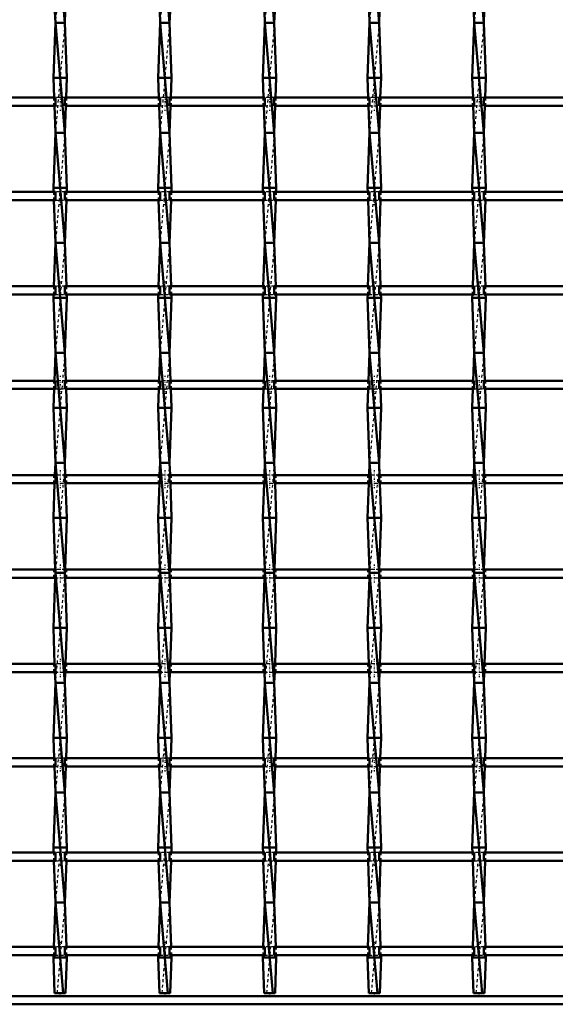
# Model space of a CAD drawing. Header units: millimetres. Extents: x -1015 to 657, y -500 to 954.
# Tile 15 of 30: x 4 to 199, y -500 to -142. Entities that reach past the tile are written whole.
import ezdxf

# ---------------------------------------------------------------- set-up
doc = ezdxf.new("R2010")
doc.units = ezdxf.units.MM
doc.linetypes.add('Center', pattern=[1.5, 0.45, -0.5, 0.05, -0.5])
doc.linetypes.add('Dashed', pattern=[2, 1, -1])
for name, color, linetype, lineweight in [('2d ConnectionPoints', 7, 'Continuous', 50), ('AM_0', 7, 'Continuous', 50), ('AM_7', 7, 'Center', 25), ('AM_9', 6, 'Dashed', 25)]:
    doc.layers.add(name, color=color, linetype=linetype, lineweight=lineweight)

# ---------------------------------------------------------------- blocks, each defined once
blk = doc.blocks.new('2_deenganh4otd6iv0oao3841nc________0_in_LSSP33034383111200100035010_4')
at = {"layer": 'AM_0'}
for p, q in [((600, -497), (-600, -497)), ((600, -500), (-600, -500))]:
    blk.add_line(p, q, dxfattribs=at)
blk = doc.blocks.new('19_kwf7z6d9lxynknswnlph8vroj________0_in_LSSP33034383111200100035010_4')
at = {"layer": 'AM_0'}
for p, q in [((17.32, -103), (20.78, -143)), ((17.17, -138.82), (17.32, -143)), ((20.93, -138.82), (20.78, -143)), ((17.32, -143), (16.6, -163)), ((17.32, -143), (20.78, -183)), ((20.78, -143), (17.32, -143)), ((20.78, -143), (21.5, -163)), ((21.5, -163), (16.6, -163)), ((16.6, -163), (16.86, -170.15)), ((21.5, -163), (21.24, -170.15)), ((16.96, -173.15), (17.32, -183)), ((21.14, -173.15), (20.78, -183)), ((17.32, -183), (16.6, -203)), ((17.32, -183), (20.78, -223)), ((20.78, -183), (17.32, -183)), ((20.78, -183), (21.5, -203)), ((16.6, -203), (16.65, -204.48)), ((21.5, -203), (16.6, -203)), ((21.5, -203), (21.45, -204.48)), ((16.76, -207.48), (17.32, -223)), ((21.34, -207.48), (20.78, -223)), ((17.32, -223), (16.75, -238.81)), ((17.32, -223), (20.78, -263)), ((20.78, -223), (17.32, -223)), ((20.78, -223), (21.35, -238.81)), ((16.64, -241.81), (16.6, -243)), ((16.6, -243), (17.32, -263)), ((21.5, -243), (16.6, -243)), ((21.5, -243), (20.78, -263)), ((21.46, -241.81), (21.5, -243)), ((17.32, -263), (16.95, -273.14)), ((17.32, -263), (20.78, -303)), ((20.78, -263), (17.32, -263)), ((20.78, -263), (21.15, -273.14)), ((16.85, -276.14), (16.6, -283)), ((21.25, -276.14), (21.5, -283)), ((16.6, -283), (17.32, -303)), ((21.5, -283), (16.6, -283)), ((21.5, -283), (20.78, -303)), ((17.32, -303), (17.16, -307.47)), ((17.32, -303), (20.78, -343)), ((20.78, -303), (17.32, -303)), ((20.78, -303), (20.94, -307.47)), ((17.05, -310.47), (16.6, -323)), ((21.05, -310.47), (21.5, -323)), ((21.5, -323), (16.6, -323)), ((16.6, -323), (17.27, -341.8)), ((21.5, -323), (20.83, -341.8)), ((17.32, -343), (20.78, -383)), ((20.78, -343), (17.32, -343)), ((17.25, -344.8), (16.6, -363)), ((20.85, -344.8), (21.5, -363)), ((16.6, -363), (17.07, -376.13)), ((21.5, -363), (16.6, -363)), ((21.5, -363), (21.03, -376.13)), ((17.18, -379.13), (17.32, -383)), ((20.92, -379.13), (20.78, -383)), ((17.32, -383), (16.6, -403)), ((17.32, -383), (20.78, -423)), ((20.78, -383), (17.32, -383)), ((20.78, -383), (21.5, -403)), ((16.6, -403), (16.87, -410.46)), ((21.5, -403), (16.6, -403)), ((21.5, -403), (21.23, -410.46)), ((16.98, -413.46), (17.32, -423)), ((21.12, -413.46), (20.78, -423)), ((17.32, -423), (16.6, -443)), ((17.32, -423), (20.78, -463)), ((20.78, -423), (17.32, -423)), ((20.78, -423), (21.5, -443)), ((21.5, -443), (16.6, -443)), ((16.6, -443), (16.66, -444.79)), ((21.5, -443), (21.44, -444.79)), ((16.77, -447.79), (17.32, -463)), ((21.33, -447.79), (20.78, -463)), ((17.32, -463), (16.74, -479.12)), ((17.32, -463), (20.18, -496)), ((20.78, -463), (17.32, -463)), ((20.78, -463), (21.36, -479.12)), ((16.63, -482.12), (16.6, -483)), ((16.6, -483), (17.07, -496)), ((21.5, -483), (16.6, -483)), ((21.5, -483), (21.03, -496)), ((21.47, -482.12), (21.5, -483)), ((17.07, -496), (21.03, -496))]:
    blk.add_line(p, q, dxfattribs=at)
at = {"layer": 'AM_9'}
for p, q in [((20.78, -103), (17.32, -143)), ((20.78, -143), (17.32, -183)), ((16.86, -170.15), (16.96, -173.15)), ((21.24, -170.15), (21.14, -173.15)), ((20.78, -183), (17.32, -223)), ((16.65, -204.48), (16.76, -207.48)), ((21.45, -204.48), (21.34, -207.48)), ((20.78, -223), (17.32, -263)), ((16.75, -238.81), (16.64, -241.81)), ((21.35, -238.81), (21.46, -241.81)), ((20.78, -263), (17.32, -303)), ((16.95, -273.14), (16.85, -276.14)), ((21.15, -273.14), (21.25, -276.14)), ((20.78, -303), (17.32, -343)), ((17.16, -307.47), (17.05, -310.47)), ((20.94, -307.47), (21.05, -310.47)), ((17.32, -343), (17.25, -344.8)), ((17.27, -341.8), (17.32, -343)), ((20.78, -343), (17.32, -383)), ((20.83, -341.8), (20.78, -343)), ((20.78, -343), (20.85, -344.8)), ((17.07, -376.13), (17.18, -379.13)), ((21.03, -376.13), (20.92, -379.13)), ((20.78, -383), (17.32, -423)), ((16.87, -410.46), (16.98, -413.46)), ((21.23, -410.46), (21.12, -413.46)), ((20.78, -423), (17.32, -463)), ((16.66, -444.79), (16.77, -447.79)), ((21.44, -444.79), (21.33, -447.79)), ((20.78, -463), (17.92, -496)), ((16.74, -479.12), (16.63, -482.12)), ((21.36, -479.12), (21.47, -482.12))]:
    blk.add_line(p, q, dxfattribs=at)
blk = doc.blocks.new('20_i7t7wnk6egn8cx2v2fqagzq2a________0_in_LSSP33034383111200100035010_4')
at = {"layer": 'AM_0'}
for p, q in [((55.42, -103), (58.88, -143)), ((55.27, -138.82), (55.42, -143)), ((59.03, -138.82), (58.88, -143)), ((55.42, -143), (54.7, -163)), ((55.42, -143), (58.88, -183)), ((58.88, -143), (55.42, -143)), ((58.88, -143), (59.6, -163)), ((59.6, -163), (54.7, -163)), ((54.7, -163), (54.96, -170.15)), ((59.6, -163), (59.34, -170.15)), ((55.06, -173.15), (55.42, -183)), ((59.24, -173.15), (58.88, -183)), ((55.42, -183), (54.7, -203)), ((55.42, -183), (58.88, -223)), ((58.88, -183), (55.42, -183)), ((58.88, -183), (59.6, -203)), ((54.7, -203), (54.75, -204.48)), ((59.6, -203), (54.7, -203)), ((59.6, -203), (59.55, -204.48)), ((54.86, -207.48), (55.42, -223)), ((59.44, -207.48), (58.88, -223)), ((55.42, -223), (54.85, -238.81)), ((55.42, -223), (58.88, -263)), ((58.88, -223), (55.42, -223)), ((58.88, -223), (59.45, -238.81)), ((54.74, -241.81), (54.7, -243)), ((54.7, -243), (55.42, -263)), ((59.6, -243), (54.7, -243)), ((59.6, -243), (58.88, -263)), ((59.56, -241.81), (59.6, -243)), ((55.42, -263), (55.05, -273.14)), ((58.88, -263), (55.42, -263)), ((55.42, -263), (58.88, -303)), ((58.88, -263), (59.25, -273.14)), ((54.95, -276.14), (54.7, -283)), ((59.35, -276.14), (59.6, -283)), ((54.7, -283), (55.42, -303)), ((59.6, -283), (54.7, -283)), ((59.6, -283), (58.88, -303)), ((55.42, -303), (55.26, -307.47)), ((55.42, -303), (58.88, -343)), ((58.88, -303), (55.42, -303)), ((58.88, -303), (59.04, -307.47)), ((55.15, -310.47), (54.7, -323)), ((59.15, -310.47), (59.6, -323)), ((59.6, -323), (54.7, -323)), ((54.7, -323), (55.37, -341.8)), ((59.6, -323), (58.93, -341.8)), ((58.88, -343), (55.42, -343)), ((55.42, -343), (58.88, -383)), ((55.35, -344.8), (54.7, -363)), ((58.95, -344.8), (59.6, -363)), ((59.6, -363), (54.7, -363)), ((54.7, -363), (55.17, -376.13)), ((59.6, -363), (59.13, -376.13)), ((55.28, -379.13), (55.42, -383)), ((59.02, -379.13), (58.88, -383)), ((55.42, -383), (54.7, -403)), ((55.42, -383), (58.88, -423)), ((58.88, -383), (55.42, -383)), ((58.88, -383), (59.6, -403)), ((59.6, -403), (54.7, -403)), ((54.7, -403), (54.97, -410.46)), ((59.6, -403), (59.33, -410.46)), ((55.08, -413.46), (55.42, -423)), ((59.22, -413.46), (58.88, -423)), ((55.42, -423), (54.7, -443)), ((55.42, -423), (58.88, -463)), ((58.88, -423), (55.42, -423)), ((58.88, -423), (59.6, -443)), ((54.7, -443), (54.76, -444.79)), ((59.6, -443), (54.7, -443)), ((59.6, -443), (59.54, -444.79)), ((54.87, -447.79), (55.42, -463)), ((59.43, -447.79), (58.88, -463)), ((55.42, -463), (54.84, -479.12)), ((55.42, -463), (58.28, -496)), ((58.88, -463), (55.42, -463)), ((58.88, -463), (59.46, -479.12)), ((54.73, -482.12), (54.7, -483)), ((54.7, -483), (55.17, -496)), ((59.6, -483), (54.7, -483)), ((59.6, -483), (59.13, -496)), ((59.57, -482.12), (59.6, -483)), ((55.17, -496), (59.13, -496))]:
    blk.add_line(p, q, dxfattribs=at)
at = {"layer": 'AM_9'}
for p, q in [((58.88, -103), (55.42, -143)), ((58.88, -143), (55.42, -183)), ((54.96, -170.15), (55.06, -173.15)), ((59.34, -170.15), (59.24, -173.15)), ((58.88, -183), (55.42, -223)), ((54.75, -204.48), (54.86, -207.48)), ((59.55, -204.48), (59.44, -207.48)), ((58.88, -223), (55.42, -263)), ((54.85, -238.81), (54.74, -241.81)), ((59.45, -238.81), (59.56, -241.81)), ((58.88, -263), (55.42, -303)), ((55.05, -273.14), (54.95, -276.14)), ((59.25, -273.14), (59.35, -276.14)), ((58.88, -303), (55.42, -343)), ((55.26, -307.47), (55.15, -310.47)), ((59.04, -307.47), (59.15, -310.47)), ((55.42, -343), (55.35, -344.8)), ((55.37, -341.8), (55.42, -343)), ((58.88, -343), (55.42, -383)), ((58.93, -341.8), (58.88, -343)), ((58.88, -343), (58.95, -344.8)), ((55.17, -376.13), (55.28, -379.13)), ((59.13, -376.13), (59.02, -379.13)), ((58.88, -383), (55.42, -423)), ((54.97, -410.46), (55.08, -413.46)), ((59.33, -410.46), (59.22, -413.46)), ((58.88, -423), (55.42, -463)), ((54.76, -444.79), (54.87, -447.79)), ((59.54, -444.79), (59.43, -447.79)), ((58.88, -463), (56.02, -496)), ((54.84, -479.12), (54.73, -482.12)), ((59.46, -479.12), (59.57, -482.12))]:
    blk.add_line(p, q, dxfattribs=at)
blk = doc.blocks.new('21_q2ercvfq135mtk899wmaddaga________0_in_LSSP33034383111200100035010_4')
at = {"layer": 'AM_0'}
for p, q in [((93.52, -103), (96.98, -143)), ((93.37, -138.82), (93.52, -143)), ((97.13, -138.82), (96.98, -143)), ((93.52, -143), (92.8, -163)), ((93.52, -143), (96.98, -183)), ((96.98, -143), (93.52, -143)), ((96.98, -143), (97.7, -163)), ((97.7, -163), (92.8, -163)), ((92.8, -163), (93.06, -170.15)), ((97.7, -163), (97.44, -170.15)), ((93.16, -173.15), (93.52, -183)), ((97.34, -173.15), (96.98, -183)), ((93.52, -183), (92.8, -203)), ((93.52, -183), (96.98, -223)), ((96.98, -183), (93.52, -183)), ((96.98, -183), (97.7, -203)), ((92.8, -203), (92.85, -204.48)), ((97.7, -203), (92.8, -203)), ((97.7, -203), (97.65, -204.48)), ((92.96, -207.48), (93.52, -223)), ((97.54, -207.48), (96.98, -223)), ((93.52, -223), (92.95, -238.81)), ((93.52, -223), (96.98, -263)), ((96.98, -223), (93.52, -223)), ((96.98, -223), (97.55, -238.81)), ((92.84, -241.81), (92.8, -243)), ((97.7, -243), (92.8, -243)), ((92.8, -243), (93.52, -263)), ((97.7, -243), (96.98, -263)), ((97.66, -241.81), (97.7, -243)), ((93.52, -263), (93.15, -273.14)), ((96.98, -263), (93.52, -263)), ((93.52, -263), (96.98, -303)), ((96.98, -263), (97.35, -273.14)), ((93.05, -276.14), (92.8, -283)), ((97.45, -276.14), (97.7, -283)), ((97.7, -283), (92.8, -283)), ((92.8, -283), (93.52, -303)), ((97.7, -283), (96.98, -303)), ((93.52, -303), (93.36, -307.47)), ((93.52, -303), (96.98, -343)), ((96.98, -303), (93.52, -303)), ((96.98, -303), (97.14, -307.47)), ((93.25, -310.47), (92.8, -323)), ((97.25, -310.47), (97.7, -323)), ((97.7, -323), (92.8, -323)), ((92.8, -323), (93.47, -341.8)), ((97.7, -323), (97.03, -341.8)), ((96.98, -343), (93.52, -343)), ((93.52, -343), (96.98, -383)), ((93.45, -344.8), (92.8, -363)), ((97.05, -344.8), (97.7, -363)), ((97.7, -363), (92.8, -363)), ((92.8, -363), (93.27, -376.13)), ((97.7, -363), (97.23, -376.13)), ((93.38, -379.13), (93.52, -383)), ((97.12, -379.13), (96.98, -383)), ((93.52, -383), (92.8, -403)), ((93.52, -383), (96.98, -423)), ((96.98, -383), (93.52, -383)), ((96.98, -383), (97.7, -403)), ((97.7, -403), (92.8, -403)), ((92.8, -403), (93.07, -410.46)), ((97.7, -403), (97.43, -410.46)), ((93.18, -413.46), (93.52, -423)), ((97.32, -413.46), (96.98, -423)), ((93.52, -423), (92.8, -443)), ((93.52, -423), (96.98, -463)), ((96.98, -423), (93.52, -423)), ((96.98, -423), (97.7, -443)), ((92.8, -443), (92.86, -444.79)), ((97.7, -443), (92.8, -443)), ((97.7, -443), (97.64, -444.79)), ((92.97, -447.79), (93.52, -463)), ((97.53, -447.79), (96.98, -463)), ((93.52, -463), (92.94, -479.12)), ((93.52, -463), (96.38, -496)), ((96.98, -463), (93.52, -463)), ((96.98, -463), (97.56, -479.12)), ((92.83, -482.12), (92.8, -483)), ((92.8, -483), (93.27, -496)), ((97.7, -483), (92.8, -483)), ((97.7, -483), (97.23, -496)), ((97.67, -482.12), (97.7, -483)), ((93.27, -496), (97.23, -496))]:
    blk.add_line(p, q, dxfattribs=at)
at = {"layer": 'AM_9'}
for p, q in [((96.98, -103), (93.52, -143)), ((96.98, -143), (93.52, -183)), ((93.06, -170.15), (93.16, -173.15)), ((97.44, -170.15), (97.34, -173.15)), ((96.98, -183), (93.52, -223)), ((92.85, -204.48), (92.96, -207.48)), ((97.65, -204.48), (97.54, -207.48)), ((96.98, -223), (93.52, -263)), ((92.95, -238.81), (92.84, -241.81)), ((97.55, -238.81), (97.66, -241.81)), ((96.98, -263), (93.52, -303)), ((93.15, -273.14), (93.05, -276.14)), ((97.35, -273.14), (97.45, -276.14)), ((96.98, -303), (93.52, -343)), ((93.36, -307.47), (93.25, -310.47)), ((97.14, -307.47), (97.25, -310.47)), ((93.52, -343), (93.45, -344.8)), ((93.47, -341.8), (93.52, -343)), ((96.98, -343), (93.52, -383)), ((97.03, -341.8), (96.98, -343)), ((96.98, -343), (97.05, -344.8)), ((93.27, -376.13), (93.38, -379.13)), ((97.23, -376.13), (97.12, -379.13)), ((96.98, -383), (93.52, -423)), ((93.07, -410.46), (93.18, -413.46)), ((97.43, -410.46), (97.32, -413.46)), ((96.98, -423), (93.52, -463)), ((92.86, -444.79), (92.97, -447.79)), ((97.64, -444.79), (97.53, -447.79)), ((96.98, -463), (94.12, -496)), ((92.94, -479.12), (92.83, -482.12)), ((97.56, -479.12), (97.67, -482.12))]:
    blk.add_line(p, q, dxfattribs=at)
blk = doc.blocks.new('22_ay28haff6eb81ay4datiqmyub________0_in_LSSP33034383111200100035010_4')
at = {"layer": 'AM_0'}
for p, q in [((131.62, -103), (135.08, -143)), ((131.47, -138.82), (131.62, -143)), ((135.23, -138.82), (135.08, -143)), ((131.62, -143), (130.9, -163)), ((131.62, -143), (135.08, -183)), ((135.08, -143), (131.62, -143)), ((135.08, -143), (135.8, -163)), ((135.8, -163), (130.9, -163)), ((130.9, -163), (131.16, -170.15)), ((135.8, -163), (135.54, -170.15)), ((131.26, -173.15), (131.62, -183)), ((135.44, -173.15), (135.08, -183)), ((131.62, -183), (130.9, -203)), ((131.62, -183), (135.08, -223)), ((135.08, -183), (131.62, -183)), ((135.08, -183), (135.8, -203)), ((130.9, -203), (130.95, -204.48)), ((135.8, -203), (130.9, -203)), ((135.8, -203), (135.75, -204.48)), ((131.06, -207.48), (131.62, -223)), ((135.64, -207.48), (135.08, -223)), ((131.62, -223), (131.05, -238.81)), ((131.62, -223), (135.08, -263)), ((135.08, -223), (131.62, -223)), ((135.08, -223), (135.65, -238.81)), ((130.94, -241.81), (130.9, -243)), ((135.8, -243), (130.9, -243)), ((130.9, -243), (131.62, -263)), ((135.8, -243), (135.08, -263)), ((135.76, -241.81), (135.8, -243)), ((131.62, -263), (131.25, -273.14)), ((135.08, -263), (131.62, -263)), ((131.62, -263), (135.08, -303)), ((135.08, -263), (135.45, -273.14)), ((131.15, -276.14), (130.9, -283)), ((135.55, -276.14), (135.8, -283)), ((130.9, -283), (131.62, -303)), ((135.8, -283), (130.9, -283)), ((135.8, -283), (135.08, -303)), ((131.62, -303), (131.46, -307.47)), ((131.62, -303), (135.08, -343)), ((135.08, -303), (131.62, -303)), ((135.08, -303), (135.24, -307.47)), ((131.35, -310.47), (130.9, -323)), ((135.35, -310.47), (135.8, -323)), ((135.8, -323), (130.9, -323)), ((130.9, -323), (131.57, -341.8)), ((135.8, -323), (135.13, -341.8)), ((131.62, -343), (135.08, -383)), ((135.08, -343), (131.62, -343)), ((131.55, -344.8), (130.9, -363)), ((135.15, -344.8), (135.8, -363)), ((130.9, -363), (131.37, -376.13)), ((135.8, -363), (130.9, -363)), ((135.8, -363), (135.33, -376.13)), ((131.48, -379.13), (131.62, -383)), ((135.22, -379.13), (135.08, -383)), ((131.62, -383), (130.9, -403)), ((135.08, -383), (131.62, -383)), ((131.62, -383), (135.08, -423)), ((135.08, -383), (135.8, -403)), ((130.9, -403), (131.17, -410.46)), ((135.8, -403), (130.9, -403)), ((135.8, -403), (135.53, -410.46)), ((131.28, -413.46), (131.62, -423)), ((135.42, -413.46), (135.08, -423)), ((131.62, -423), (130.9, -443)), ((131.62, -423), (135.08, -463)), ((135.08, -423), (131.62, -423)), ((135.08, -423), (135.8, -443)), ((130.9, -443), (130.96, -444.79)), ((135.8, -443), (130.9, -443)), ((135.8, -443), (135.74, -444.79)), ((131.07, -447.79), (131.62, -463)), ((135.63, -447.79), (135.08, -463)), ((131.62, -463), (131.04, -479.12)), ((131.62, -463), (134.48, -496)), ((135.08, -463), (131.62, -463)), ((135.08, -463), (135.66, -479.12)), ((130.93, -482.12), (130.9, -483)), ((130.9, -483), (131.37, -496)), ((135.8, -483), (130.9, -483)), ((135.8, -483), (135.33, -496)), ((135.77, -482.12), (135.8, -483)), ((131.37, -496), (135.33, -496))]:
    blk.add_line(p, q, dxfattribs=at)
at = {"layer": 'AM_9'}
for p, q in [((135.08, -103), (131.62, -143)), ((135.08, -143), (131.62, -183)), ((131.16, -170.15), (131.26, -173.15)), ((135.54, -170.15), (135.44, -173.15)), ((135.08, -183), (131.62, -223)), ((130.95, -204.48), (131.06, -207.48)), ((135.75, -204.48), (135.64, -207.48)), ((135.08, -223), (131.62, -263)), ((131.05, -238.81), (130.94, -241.81)), ((135.65, -238.81), (135.76, -241.81)), ((135.08, -263), (131.62, -303)), ((131.25, -273.14), (131.15, -276.14)), ((135.45, -273.14), (135.55, -276.14)), ((135.08, -303), (131.62, -343)), ((131.46, -307.47), (131.35, -310.47)), ((135.24, -307.47), (135.35, -310.47)), ((131.62, -343), (131.55, -344.8)), ((131.57, -341.8), (131.62, -343)), ((135.08, -343), (131.62, -383)), ((135.13, -341.8), (135.08, -343)), ((135.08, -343), (135.15, -344.8)), ((131.37, -376.13), (131.48, -379.13)), ((135.33, -376.13), (135.22, -379.13)), ((135.08, -383), (131.62, -423)), ((131.17, -410.46), (131.28, -413.46)), ((135.53, -410.46), (135.42, -413.46)), ((135.08, -423), (131.62, -463)), ((130.96, -444.79), (131.07, -447.79)), ((135.74, -444.79), (135.63, -447.79)), ((135.08, -463), (132.22, -496)), ((131.04, -479.12), (130.93, -482.12)), ((135.66, -479.12), (135.77, -482.12))]:
    blk.add_line(p, q, dxfattribs=at)
blk = doc.blocks.new('23_3txptmomjhf7cxf3ogs8li8el________0_in_LSSP33034383111200100035010_4')
at = {"layer": 'AM_0'}
for p, q in [((169.72, -103), (173.18, -143)), ((169.57, -138.82), (169.72, -143)), ((173.33, -138.82), (173.18, -143)), ((169.72, -143), (169, -163)), ((169.72, -143), (173.18, -183)), ((173.18, -143), (169.72, -143)), ((173.18, -143), (173.9, -163)), ((169, -163), (169.26, -170.15)), ((173.9, -163), (169, -163)), ((173.9, -163), (173.64, -170.15)), ((169.36, -173.15), (169.72, -183)), ((173.54, -173.15), (173.18, -183)), ((169.72, -183), (169, -203)), ((169.72, -183), (173.18, -223)), ((173.18, -183), (169.72, -183)), ((173.18, -183), (173.9, -203)), ((169, -203), (169.05, -204.48)), ((173.9, -203), (169, -203)), ((173.9, -203), (173.85, -204.48)), ((169.16, -207.48), (169.72, -223)), ((173.74, -207.48), (173.18, -223)), ((169.72, -223), (169.15, -238.81)), ((169.72, -223), (173.18, -263)), ((173.18, -223), (169.72, -223)), ((173.18, -223), (173.75, -238.81)), ((169.04, -241.81), (169, -243)), ((169, -243), (169.72, -263)), ((173.9, -243), (169, -243)), ((173.9, -243), (173.18, -263)), ((173.86, -241.81), (173.9, -243)), ((169.72, -263), (169.35, -273.14)), ((173.18, -263), (169.72, -263)), ((169.72, -263), (173.18, -303)), ((173.18, -263), (173.55, -273.14)), ((169.25, -276.14), (169, -283)), ((173.65, -276.14), (173.9, -283)), ((169, -283), (169.72, -303)), ((173.9, -283), (169, -283)), ((173.9, -283), (173.18, -303)), ((169.72, -303), (169.56, -307.47)), ((169.72, -303), (173.18, -343)), ((173.18, -303), (169.72, -303)), ((173.18, -303), (173.34, -307.47)), ((169.45, -310.47), (169, -323)), ((173.45, -310.47), (173.9, -323)), ((173.9, -323), (169, -323)), ((169, -323), (169.67, -341.8)), ((173.9, -323), (173.23, -341.8)), ((169.72, -343), (173.18, -383)), ((173.18, -343), (169.72, -343)), ((169.65, -344.8), (169, -363)), ((173.25, -344.8), (173.9, -363)), ((169, -363), (169.47, -376.13)), ((173.9, -363), (169, -363)), ((173.9, -363), (173.43, -376.13)), ((169.58, -379.13), (169.72, -383)), ((173.32, -379.13), (173.18, -383)), ((169.72, -383), (169, -403)), ((169.72, -383), (173.18, -423)), ((173.18, -383), (169.72, -383)), ((173.18, -383), (173.9, -403)), ((169, -403), (169.27, -410.46)), ((173.9, -403), (169, -403)), ((173.9, -403), (173.63, -410.46)), ((169.38, -413.46), (169.72, -423)), ((173.52, -413.46), (173.18, -423)), ((169.72, -423), (169, -443)), ((169.72, -423), (173.18, -463)), ((173.18, -423), (169.72, -423)), ((173.18, -423), (173.9, -443)), ((169, -443), (169.06, -444.79)), ((173.9, -443), (169, -443)), ((173.9, -443), (173.84, -444.79)), ((169.17, -447.79), (169.72, -463)), ((173.73, -447.79), (173.18, -463)), ((169.72, -463), (169.14, -479.12)), ((169.72, -463), (172.58, -496)), ((173.18, -463), (169.72, -463)), ((173.18, -463), (173.76, -479.12)), ((169.03, -482.12), (169, -483)), ((169, -483), (169.47, -496)), ((173.9, -483), (169, -483)), ((173.9, -483), (173.43, -496)), ((173.87, -482.12), (173.9, -483)), ((169.47, -496), (173.43, -496))]:
    blk.add_line(p, q, dxfattribs=at)
at = {"layer": 'AM_9'}
for p, q in [((173.18, -103), (169.72, -143)), ((173.18, -143), (169.72, -183)), ((169.26, -170.15), (169.36, -173.15)), ((173.64, -170.15), (173.54, -173.15)), ((173.18, -183), (169.72, -223)), ((169.05, -204.48), (169.16, -207.48)), ((173.85, -204.48), (173.74, -207.48)), ((173.18, -223), (169.72, -263)), ((169.15, -238.81), (169.04, -241.81)), ((173.75, -238.81), (173.86, -241.81)), ((173.18, -263), (169.72, -303)), ((169.35, -273.14), (169.25, -276.14)), ((173.55, -273.14), (173.65, -276.14)), ((173.18, -303), (169.72, -343)), ((169.56, -307.47), (169.45, -310.47)), ((173.34, -307.47), (173.45, -310.47)), ((169.72, -343), (169.65, -344.8)), ((169.67, -341.8), (169.72, -343)), ((173.18, -343), (169.72, -383)), ((173.23, -341.8), (173.18, -343)), ((173.18, -343), (173.25, -344.8)), ((169.47, -376.13), (169.58, -379.13)), ((173.43, -376.13), (173.32, -379.13)), ((173.18, -383), (169.72, -423)), ((169.27, -410.46), (169.38, -413.46)), ((173.63, -410.46), (173.52, -413.46)), ((173.18, -423), (169.72, -463)), ((169.06, -444.79), (169.17, -447.79)), ((173.84, -444.79), (173.73, -447.79)), ((173.18, -463), (170.32, -496)), ((169.14, -479.12), (169.03, -482.12)), ((173.76, -479.12), (173.87, -482.12))]:
    blk.add_line(p, q, dxfattribs=at)
blk = doc.blocks.new('36_q96uvfva92rwqoov73geck3hi________0_in_LSSP33034383111200100035010_4')
at = {"layer": 'AM_0'}
for p, q in [((17.32, -479.12), (-17.32, -479.12)), ((17.32, -479.12), (17.32, -482.12)), ((55.42, -479.12), (20.78, -479.12)), ((20.78, -482.12), (20.78, -479.12)), ((55.42, -479.12), (55.42, -482.12)), ((93.52, -479.12), (58.88, -479.12)), ((58.88, -482.12), (58.88, -479.12)), ((93.52, -479.12), (93.52, -482.12)), ((131.62, -479.12), (96.98, -479.12)), ((96.98, -482.12), (96.98, -479.12)), ((131.62, -479.12), (131.62, -482.12)), ((169.72, -479.12), (135.08, -479.12)), ((135.08, -482.12), (135.08, -479.12)), ((169.72, -479.12), (169.72, -482.12)), ((207.82, -479.12), (173.18, -479.12)), ((173.18, -482.12), (173.18, -479.12)), ((17.32, -482.12), (-17.32, -482.12)), ((55.42, -482.12), (20.78, -482.12)), ((93.52, -482.12), (58.88, -482.12)), ((131.62, -482.12), (96.98, -482.12)), ((169.72, -482.12), (135.08, -482.12)), ((207.82, -482.12), (173.18, -482.12))]:
    blk.add_line(p, q, dxfattribs=at)
at = {"layer": 'AM_7'}
for p, q in [((19.05, -477.32), (19.05, -483.92)), ((57.15, -477.32), (57.15, -483.92)), ((95.25, -477.32), (95.25, -483.92)), ((133.35, -477.32), (133.35, -483.92)), ((171.45, -477.32), (171.45, -483.92))]:
    blk.add_line(p, q, dxfattribs=at)
at = {"layer": 'AM_9'}
for p, q in [((16.6, -479.12), (16.6, -482.12)), ((20.78, -479.12), (17.32, -479.12)), ((21.5, -482.12), (21.5, -479.12)), ((54.7, -479.12), (54.7, -482.12)), ((58.88, -479.12), (55.42, -479.12)), ((59.6, -482.12), (59.6, -479.12)), ((92.8, -479.12), (92.8, -482.12)), ((96.98, -479.12), (93.52, -479.12)), ((97.7, -482.12), (97.7, -479.12)), ((130.9, -479.12), (130.9, -482.12)), ((135.08, -479.12), (131.62, -479.12)), ((135.8, -482.12), (135.8, -479.12)), ((169, -479.12), (169, -482.12)), ((173.18, -479.12), (169.72, -479.12)), ((173.9, -482.12), (173.9, -479.12)), ((17.32, -482.12), (20.78, -482.12)), ((55.42, -482.12), (58.88, -482.12)), ((93.52, -482.12), (96.98, -482.12)), ((131.62, -482.12), (135.08, -482.12)), ((169.72, -482.12), (173.18, -482.12))]:
    blk.add_line(p, q, dxfattribs=at)
blk = doc.blocks.new('37_48n0yg8v6eavy7l9wnjz8nxuc________0_in_LSSP33034383111200100035010_4')
at = {"layer": 'AM_0'}
for p, q in [((17.32, -444.79), (-17.32, -444.79)), ((17.32, -444.79), (17.32, -447.79)), ((55.42, -444.79), (20.78, -444.79)), ((20.78, -447.79), (20.78, -444.79)), ((55.42, -444.79), (55.42, -447.79)), ((58.88, -447.79), (58.88, -444.79)), ((93.52, -444.79), (58.88, -444.79)), ((93.52, -444.79), (93.52, -447.79)), ((131.62, -444.79), (96.98, -444.79)), ((96.98, -447.79), (96.98, -444.79)), ((131.62, -444.79), (131.62, -447.79)), ((169.72, -444.79), (135.08, -444.79)), ((135.08, -447.79), (135.08, -444.79)), ((169.72, -444.79), (169.72, -447.79)), ((207.82, -444.79), (173.18, -444.79)), ((173.18, -447.79), (173.18, -444.79)), ((17.32, -447.79), (-17.32, -447.79)), ((55.42, -447.79), (20.78, -447.79)), ((93.52, -447.79), (58.88, -447.79)), ((131.62, -447.79), (96.98, -447.79)), ((169.72, -447.79), (135.08, -447.79)), ((207.82, -447.79), (173.18, -447.79))]:
    blk.add_line(p, q, dxfattribs=at)
at = {"layer": 'AM_7'}
for p, q in [((19.05, -442.99), (19.05, -449.59)), ((57.15, -442.99), (57.15, -449.59)), ((95.25, -442.99), (95.25, -449.59)), ((133.35, -442.99), (133.35, -449.59)), ((171.45, -442.99), (171.45, -449.59))]:
    blk.add_line(p, q, dxfattribs=at)
at = {"layer": 'AM_9'}
for p, q in [((16.6, -444.79), (16.6, -447.79)), ((20.78, -444.79), (17.32, -444.79)), ((21.5, -447.79), (21.5, -444.79)), ((54.7, -444.79), (54.7, -447.79)), ((58.88, -444.79), (55.42, -444.79)), ((59.6, -447.79), (59.6, -444.79)), ((92.8, -444.79), (92.8, -447.79)), ((96.98, -444.79), (93.52, -444.79)), ((97.7, -447.79), (97.7, -444.79)), ((130.9, -444.79), (130.9, -447.79)), ((135.08, -444.79), (131.62, -444.79)), ((135.8, -447.79), (135.8, -444.79)), ((169, -444.79), (169, -447.79)), ((173.18, -444.79), (169.72, -444.79)), ((173.9, -447.79), (173.9, -444.79)), ((17.32, -447.79), (20.78, -447.79)), ((55.42, -447.79), (58.88, -447.79)), ((93.52, -447.79), (96.98, -447.79)), ((131.62, -447.79), (135.08, -447.79)), ((169.72, -447.79), (173.18, -447.79))]:
    blk.add_line(p, q, dxfattribs=at)
blk = doc.blocks.new('38_5sazd96kl3sf4hubnmobki3wc________0_in_LSSP33034383111200100035010_4')
at = {"layer": 'AM_0'}
for p, q in [((17.32, -410.46), (-17.32, -410.46)), ((17.32, -410.46), (17.32, -413.46)), ((55.42, -410.46), (20.78, -410.46)), ((20.78, -413.46), (20.78, -410.46)), ((55.42, -410.46), (55.42, -413.46)), ((93.52, -410.46), (58.88, -410.46)), ((58.88, -413.46), (58.88, -410.46)), ((93.52, -410.46), (93.52, -413.46)), ((131.62, -410.46), (96.98, -410.46)), ((96.98, -413.46), (96.98, -410.46)), ((131.62, -410.46), (131.62, -413.46)), ((169.72, -410.46), (135.08, -410.46)), ((135.08, -413.46), (135.08, -410.46)), ((169.72, -410.46), (169.72, -413.46)), ((207.82, -410.46), (173.18, -410.46)), ((173.18, -413.46), (173.18, -410.46)), ((17.32, -413.46), (-17.32, -413.46)), ((55.42, -413.46), (20.78, -413.46)), ((93.52, -413.46), (58.88, -413.46)), ((131.62, -413.46), (96.98, -413.46)), ((169.72, -413.46), (135.08, -413.46)), ((207.82, -413.46), (173.18, -413.46))]:
    blk.add_line(p, q, dxfattribs=at)
at = {"layer": 'AM_7'}
for p, q in [((19.05, -408.66), (19.05, -415.26)), ((57.15, -408.66), (57.15, -415.26)), ((95.25, -408.66), (95.25, -415.26)), ((133.35, -408.66), (133.35, -415.26)), ((171.45, -408.66), (171.45, -415.26))]:
    blk.add_line(p, q, dxfattribs=at)
at = {"layer": 'AM_9'}
for p, q in [((16.6, -410.46), (16.6, -413.46)), ((20.78, -410.46), (17.32, -410.46)), ((21.5, -413.46), (21.5, -410.46)), ((54.7, -410.46), (54.7, -413.46)), ((58.88, -410.46), (55.42, -410.46)), ((59.6, -413.46), (59.6, -410.46)), ((92.8, -410.46), (92.8, -413.46)), ((96.98, -410.46), (93.52, -410.46)), ((97.7, -413.46), (97.7, -410.46)), ((130.9, -410.46), (130.9, -413.46)), ((135.08, -410.46), (131.62, -410.46)), ((135.8, -413.46), (135.8, -410.46)), ((169, -410.46), (169, -413.46)), ((173.18, -410.46), (169.72, -410.46)), ((173.9, -413.46), (173.9, -410.46)), ((17.32, -413.46), (20.78, -413.46)), ((55.42, -413.46), (58.88, -413.46)), ((93.52, -413.46), (96.98, -413.46)), ((131.62, -413.46), (135.08, -413.46)), ((169.72, -413.46), (173.18, -413.46))]:
    blk.add_line(p, q, dxfattribs=at)
blk = doc.blocks.new('39_0r1t7jrhbxaydvwg2k6tza9cn________0_in_LSSP33034383111200100035010_4')
at = {"layer": 'AM_0'}
for p, q in [((17.32, -376.13), (-17.32, -376.13)), ((17.32, -379.13), (-17.32, -379.13)), ((17.32, -376.13), (17.32, -379.13)), ((55.42, -376.13), (20.78, -376.13)), ((20.78, -379.13), (20.78, -376.13)), ((55.42, -379.13), (20.78, -379.13)), ((55.42, -376.13), (55.42, -379.13)), ((93.52, -376.13), (58.88, -376.13)), ((58.88, -379.13), (58.88, -376.13)), ((93.52, -379.13), (58.88, -379.13)), ((93.52, -376.13), (93.52, -379.13)), ((131.62, -376.13), (96.98, -376.13)), ((96.98, -379.13), (96.98, -376.13)), ((131.62, -379.13), (96.98, -379.13)), ((131.62, -376.13), (131.62, -379.13)), ((169.72, -376.13), (135.08, -376.13)), ((135.08, -379.13), (135.08, -376.13)), ((169.72, -379.13), (135.08, -379.13)), ((169.72, -376.13), (169.72, -379.13)), ((207.82, -376.13), (173.18, -376.13)), ((173.18, -379.13), (173.18, -376.13)), ((207.82, -379.13), (173.18, -379.13))]:
    blk.add_line(p, q, dxfattribs=at)
at = {"layer": 'AM_7'}
for p, q in [((19.05, -374.33), (19.05, -380.93)), ((57.15, -374.33), (57.15, -380.93)), ((95.25, -374.33), (95.25, -380.93)), ((133.35, -374.33), (133.35, -380.93)), ((171.45, -374.33), (171.45, -380.93))]:
    blk.add_line(p, q, dxfattribs=at)
at = {"layer": 'AM_9'}
for p, q in [((16.6, -376.13), (16.6, -379.13)), ((20.78, -376.13), (17.32, -376.13)), ((17.32, -379.13), (20.78, -379.13)), ((21.5, -379.13), (21.5, -376.13)), ((54.7, -376.13), (54.7, -379.13)), ((58.88, -376.13), (55.42, -376.13)), ((55.42, -379.13), (58.88, -379.13)), ((59.6, -379.13), (59.6, -376.13)), ((92.8, -376.13), (92.8, -379.13)), ((96.98, -376.13), (93.52, -376.13)), ((93.52, -379.13), (96.98, -379.13)), ((97.7, -379.13), (97.7, -376.13)), ((130.9, -376.13), (130.9, -379.13)), ((135.08, -376.13), (131.62, -376.13)), ((131.62, -379.13), (135.08, -379.13)), ((135.8, -379.13), (135.8, -376.13)), ((169, -376.13), (169, -379.13)), ((173.18, -376.13), (169.72, -376.13)), ((169.72, -379.13), (173.18, -379.13)), ((173.9, -379.13), (173.9, -376.13))]:
    blk.add_line(p, q, dxfattribs=at)
blk = doc.blocks.new('40_q2adfjdij060219h4fe0sbt8s________0_in_LSSP33034383111200100035010_4')
at = {"layer": 'AM_0'}
for p, q in [((17.32, -341.8), (-17.32, -341.8)), ((17.32, -341.8), (17.32, -344.8)), ((55.42, -341.8), (20.78, -341.8)), ((20.78, -344.8), (20.78, -341.8)), ((55.42, -341.8), (55.42, -344.8)), ((93.52, -341.8), (58.88, -341.8)), ((58.88, -344.8), (58.88, -341.8)), ((93.52, -341.8), (93.52, -344.8)), ((131.62, -341.8), (96.98, -341.8)), ((96.98, -344.8), (96.98, -341.8)), ((131.62, -341.8), (131.62, -344.8)), ((169.72, -341.8), (135.08, -341.8)), ((135.08, -344.8), (135.08, -341.8)), ((169.72, -341.8), (169.72, -344.8)), ((173.18, -344.8), (173.18, -341.8)), ((207.82, -341.8), (173.18, -341.8)), ((17.32, -344.8), (-17.32, -344.8)), ((55.42, -344.8), (20.78, -344.8)), ((93.52, -344.8), (58.88, -344.8)), ((131.62, -344.8), (96.98, -344.8)), ((169.72, -344.8), (135.08, -344.8)), ((207.82, -344.8), (173.18, -344.8))]:
    blk.add_line(p, q, dxfattribs=at)
at = {"layer": 'AM_7'}
for p, q in [((19.05, -340), (19.05, -346.6)), ((57.15, -340), (57.15, -346.6)), ((95.25, -340), (95.25, -346.6)), ((133.35, -340), (133.35, -346.6)), ((171.45, -340), (171.45, -346.6))]:
    blk.add_line(p, q, dxfattribs=at)
at = {"layer": 'AM_9'}
for p, q in [((16.6, -341.8), (16.6, -344.8)), ((20.78, -341.8), (17.32, -341.8)), ((21.5, -344.8), (21.5, -341.8)), ((54.7, -341.8), (54.7, -344.8)), ((58.88, -341.8), (55.42, -341.8)), ((59.6, -344.8), (59.6, -341.8)), ((92.8, -341.8), (92.8, -344.8)), ((96.98, -341.8), (93.52, -341.8)), ((97.7, -344.8), (97.7, -341.8)), ((130.9, -341.8), (130.9, -344.8)), ((135.08, -341.8), (131.62, -341.8)), ((135.8, -344.8), (135.8, -341.8)), ((169, -341.8), (169, -344.8)), ((173.18, -341.8), (169.72, -341.8)), ((173.9, -344.8), (173.9, -341.8)), ((17.32, -344.8), (20.78, -344.8)), ((55.42, -344.8), (58.88, -344.8)), ((93.52, -344.8), (96.98, -344.8)), ((131.62, -344.8), (135.08, -344.8)), ((169.72, -344.8), (173.18, -344.8))]:
    blk.add_line(p, q, dxfattribs=at)
blk = doc.blocks.new('41_pkajm8720oh6nayrau2rjs7ge________0_in_LSSP33034383111200100035010_4')
at = {"layer": 'AM_0'}
for p, q in [((17.32, -307.47), (-17.32, -307.47)), ((17.32, -307.47), (17.32, -310.47)), ((55.42, -307.47), (20.78, -307.47)), ((20.78, -310.47), (20.78, -307.47)), ((55.42, -307.47), (55.42, -310.47)), ((58.88, -310.47), (58.88, -307.47)), ((93.52, -307.47), (58.88, -307.47)), ((93.52, -307.47), (93.52, -310.47)), ((131.62, -307.47), (96.98, -307.47)), ((96.98, -310.47), (96.98, -307.47)), ((131.62, -307.47), (131.62, -310.47)), ((169.72, -307.47), (135.08, -307.47)), ((135.08, -310.47), (135.08, -307.47)), ((169.72, -307.47), (169.72, -310.47)), ((173.18, -310.47), (173.18, -307.47)), ((207.82, -307.47), (173.18, -307.47)), ((17.32, -310.47), (-17.32, -310.47)), ((55.42, -310.47), (20.78, -310.47)), ((93.52, -310.47), (58.88, -310.47)), ((131.62, -310.47), (96.98, -310.47)), ((169.72, -310.47), (135.08, -310.47)), ((207.82, -310.47), (173.18, -310.47))]:
    blk.add_line(p, q, dxfattribs=at)
at = {"layer": 'AM_7'}
for p, q in [((19.05, -305.67), (19.05, -312.27)), ((57.15, -305.67), (57.15, -312.27)), ((95.25, -305.67), (95.25, -312.27)), ((133.35, -305.67), (133.35, -312.27)), ((171.45, -305.67), (171.45, -312.27))]:
    blk.add_line(p, q, dxfattribs=at)
at = {"layer": 'AM_9'}
for p, q in [((16.6, -307.47), (16.6, -310.47)), ((20.78, -307.47), (17.32, -307.47)), ((21.5, -310.47), (21.5, -307.47)), ((54.7, -307.47), (54.7, -310.47)), ((58.88, -307.47), (55.42, -307.47)), ((59.6, -310.47), (59.6, -307.47)), ((92.8, -307.47), (92.8, -310.47)), ((96.98, -307.47), (93.52, -307.47)), ((97.7, -310.47), (97.7, -307.47)), ((130.9, -307.47), (130.9, -310.47)), ((135.08, -307.47), (131.62, -307.47)), ((135.8, -310.47), (135.8, -307.47)), ((169, -307.47), (169, -310.47)), ((173.18, -307.47), (169.72, -307.47)), ((173.9, -310.47), (173.9, -307.47)), ((17.32, -310.47), (20.78, -310.47)), ((55.42, -310.47), (58.88, -310.47)), ((93.52, -310.47), (96.98, -310.47)), ((131.62, -310.47), (135.08, -310.47)), ((169.72, -310.47), (173.18, -310.47))]:
    blk.add_line(p, q, dxfattribs=at)
blk = doc.blocks.new('42_843qt69kwgu309b5m0zuimd5d________0_in_LSSP33034383111200100035010_4')
at = {"layer": 'AM_0'}
for p, q in [((17.32, -273.14), (-17.32, -273.14)), ((17.32, -273.14), (17.32, -276.14)), ((55.42, -273.14), (20.78, -273.14)), ((20.78, -276.14), (20.78, -273.14)), ((55.42, -273.14), (55.42, -276.14)), ((93.52, -273.14), (58.88, -273.14)), ((58.88, -276.14), (58.88, -273.14)), ((93.52, -273.14), (93.52, -276.14)), ((131.62, -273.14), (96.98, -273.14)), ((96.98, -276.14), (96.98, -273.14)), ((131.62, -273.14), (131.62, -276.14)), ((169.72, -273.14), (135.08, -273.14)), ((135.08, -276.14), (135.08, -273.14)), ((169.72, -273.14), (169.72, -276.14)), ((173.18, -276.14), (173.18, -273.14)), ((207.82, -273.14), (173.18, -273.14)), ((17.32, -276.14), (-17.32, -276.14)), ((55.42, -276.14), (20.78, -276.14)), ((93.52, -276.14), (58.88, -276.14)), ((131.62, -276.14), (96.98, -276.14)), ((169.72, -276.14), (135.08, -276.14)), ((207.82, -276.14), (173.18, -276.14))]:
    blk.add_line(p, q, dxfattribs=at)
at = {"layer": 'AM_7'}
for p, q in [((19.05, -271.34), (19.05, -277.94)), ((57.15, -271.34), (57.15, -277.94)), ((95.25, -271.34), (95.25, -277.94)), ((133.35, -271.34), (133.35, -277.94)), ((171.45, -271.34), (171.45, -277.94))]:
    blk.add_line(p, q, dxfattribs=at)
at = {"layer": 'AM_9'}
for p, q in [((16.6, -273.14), (16.6, -276.14)), ((20.78, -273.14), (17.32, -273.14)), ((21.5, -276.14), (21.5, -273.14)), ((54.7, -273.14), (54.7, -276.14)), ((58.88, -273.14), (55.42, -273.14)), ((59.6, -276.14), (59.6, -273.14)), ((92.8, -273.14), (92.8, -276.14)), ((96.98, -273.14), (93.52, -273.14)), ((97.7, -276.14), (97.7, -273.14)), ((130.9, -273.14), (130.9, -276.14)), ((135.08, -273.14), (131.62, -273.14)), ((135.8, -276.14), (135.8, -273.14)), ((169, -273.14), (169, -276.14)), ((173.18, -273.14), (169.72, -273.14)), ((173.9, -276.14), (173.9, -273.14)), ((17.32, -276.14), (20.78, -276.14)), ((55.42, -276.14), (58.88, -276.14)), ((93.52, -276.14), (96.98, -276.14)), ((131.62, -276.14), (135.08, -276.14)), ((169.72, -276.14), (173.18, -276.14))]:
    blk.add_line(p, q, dxfattribs=at)
blk = doc.blocks.new('43_5sq1lf8ymlt5r4r3rcl0gnx3p________0_in_LSSP33034383111200100035010_4')
at = {"layer": 'AM_0'}
for p, q in [((17.32, -238.81), (-17.32, -238.81)), ((17.32, -238.81), (17.32, -241.81)), ((55.42, -238.81), (20.78, -238.81)), ((20.78, -241.81), (20.78, -238.81)), ((55.42, -238.81), (55.42, -241.81)), ((58.88, -241.81), (58.88, -238.81)), ((93.52, -238.81), (58.88, -238.81)), ((93.52, -238.81), (93.52, -241.81)), ((131.62, -238.81), (96.98, -238.81)), ((96.98, -241.81), (96.98, -238.81)), ((131.62, -238.81), (131.62, -241.81)), ((169.72, -238.81), (135.08, -238.81)), ((135.08, -241.81), (135.08, -238.81)), ((169.72, -238.81), (169.72, -241.81)), ((173.18, -241.81), (173.18, -238.81)), ((207.82, -238.81), (173.18, -238.81)), ((17.32, -241.81), (-17.32, -241.81)), ((55.42, -241.81), (20.78, -241.81)), ((93.52, -241.81), (58.88, -241.81)), ((131.62, -241.81), (96.98, -241.81)), ((169.72, -241.81), (135.08, -241.81)), ((207.82, -241.81), (173.18, -241.81))]:
    blk.add_line(p, q, dxfattribs=at)
at = {"layer": 'AM_7'}
for p, q in [((19.05, -237.01), (19.05, -243.61)), ((57.15, -237.01), (57.15, -243.61)), ((95.25, -237.01), (95.25, -243.61)), ((133.35, -237.01), (133.35, -243.61)), ((171.45, -237.01), (171.45, -243.61))]:
    blk.add_line(p, q, dxfattribs=at)
at = {"layer": 'AM_9'}
for p, q in [((16.6, -238.81), (16.6, -241.81)), ((20.78, -238.81), (17.32, -238.81)), ((21.5, -241.81), (21.5, -238.81)), ((54.7, -238.81), (54.7, -241.81)), ((58.88, -238.81), (55.42, -238.81)), ((59.6, -241.81), (59.6, -238.81)), ((92.8, -238.81), (92.8, -241.81)), ((96.98, -238.81), (93.52, -238.81)), ((97.7, -241.81), (97.7, -238.81)), ((130.9, -238.81), (130.9, -241.81)), ((135.08, -238.81), (131.62, -238.81)), ((135.8, -241.81), (135.8, -238.81)), ((169, -238.81), (169, -241.81)), ((173.18, -238.81), (169.72, -238.81)), ((173.9, -241.81), (173.9, -238.81)), ((17.32, -241.81), (20.78, -241.81)), ((55.42, -241.81), (58.88, -241.81)), ((93.52, -241.81), (96.98, -241.81)), ((131.62, -241.81), (135.08, -241.81)), ((169.72, -241.81), (173.18, -241.81))]:
    blk.add_line(p, q, dxfattribs=at)
blk = doc.blocks.new('44_36hplt3lrlyvg2gcdlfsxejbz________0_in_LSSP33034383111200100035010_4')
at = {"layer": 'AM_0'}
for p, q in [((17.32, -204.48), (-17.32, -204.48)), ((17.32, -207.48), (-17.32, -207.48)), ((17.32, -204.48), (17.32, -207.48)), ((55.42, -204.48), (20.78, -204.48)), ((20.78, -207.48), (20.78, -204.48)), ((55.42, -207.48), (20.78, -207.48)), ((55.42, -204.48), (55.42, -207.48)), ((58.88, -207.48), (58.88, -204.48)), ((93.52, -204.48), (58.88, -204.48)), ((93.52, -207.48), (58.88, -207.48)), ((93.52, -204.48), (93.52, -207.48)), ((131.62, -204.48), (96.98, -204.48)), ((96.98, -207.48), (96.98, -204.48)), ((131.62, -207.48), (96.98, -207.48)), ((131.62, -204.48), (131.62, -207.48)), ((169.72, -204.48), (135.08, -204.48)), ((135.08, -207.48), (135.08, -204.48)), ((169.72, -207.48), (135.08, -207.48)), ((169.72, -204.48), (169.72, -207.48)), ((207.82, -204.48), (173.18, -204.48)), ((173.18, -207.48), (173.18, -204.48)), ((207.82, -207.48), (173.18, -207.48))]:
    blk.add_line(p, q, dxfattribs=at)
at = {"layer": 'AM_7'}
for p, q in [((19.05, -202.68), (19.05, -209.28)), ((57.15, -202.68), (57.15, -209.28)), ((95.25, -202.68), (95.25, -209.28)), ((133.35, -202.68), (133.35, -209.28)), ((171.45, -202.68), (171.45, -209.28))]:
    blk.add_line(p, q, dxfattribs=at)
at = {"layer": 'AM_9'}
for p, q in [((16.6, -204.48), (16.6, -207.48)), ((20.78, -204.48), (17.32, -204.48)), ((17.32, -207.48), (20.78, -207.48)), ((21.5, -207.48), (21.5, -204.48)), ((54.7, -204.48), (54.7, -207.48)), ((58.88, -204.48), (55.42, -204.48)), ((55.42, -207.48), (58.88, -207.48)), ((59.6, -207.48), (59.6, -204.48)), ((92.8, -204.48), (92.8, -207.48)), ((96.98, -204.48), (93.52, -204.48)), ((93.52, -207.48), (96.98, -207.48)), ((97.7, -207.48), (97.7, -204.48)), ((130.9, -204.48), (130.9, -207.48)), ((135.08, -204.48), (131.62, -204.48)), ((131.62, -207.48), (135.08, -207.48)), ((135.8, -207.48), (135.8, -204.48)), ((169, -204.48), (169, -207.48)), ((173.18, -204.48), (169.72, -204.48)), ((169.72, -207.48), (173.18, -207.48)), ((173.9, -207.48), (173.9, -204.48))]:
    blk.add_line(p, q, dxfattribs=at)
blk = doc.blocks.new('45_1rjfvke04qcy11dlyqym923hq________0_in_LSSP33034383111200100035010_4')
at = {"layer": 'AM_0'}
for p, q in [((17.32, -170.15), (-17.32, -170.15)), ((17.32, -170.15), (17.32, -173.15)), ((55.42, -170.15), (20.78, -170.15)), ((20.78, -173.15), (20.78, -170.15)), ((55.42, -170.15), (55.42, -173.15)), ((58.88, -173.15), (58.88, -170.15)), ((93.52, -170.15), (58.88, -170.15)), ((93.52, -170.15), (93.52, -173.15)), ((131.62, -170.15), (96.98, -170.15)), ((96.98, -173.15), (96.98, -170.15)), ((131.62, -170.15), (131.62, -173.15)), ((169.72, -170.15), (135.08, -170.15)), ((135.08, -173.15), (135.08, -170.15)), ((169.72, -170.15), (169.72, -173.15)), ((173.18, -173.15), (173.18, -170.15)), ((207.82, -170.15), (173.18, -170.15)), ((17.32, -173.15), (-17.32, -173.15)), ((55.42, -173.15), (20.78, -173.15)), ((93.52, -173.15), (58.88, -173.15)), ((131.62, -173.15), (96.98, -173.15)), ((169.72, -173.15), (135.08, -173.15)), ((207.82, -173.15), (173.18, -173.15))]:
    blk.add_line(p, q, dxfattribs=at)
at = {"layer": 'AM_7'}
for p, q in [((19.05, -168.35), (19.05, -174.95)), ((57.15, -168.35), (57.15, -174.95)), ((95.25, -168.35), (95.25, -174.95)), ((133.35, -168.35), (133.35, -174.95)), ((171.45, -168.35), (171.45, -174.95))]:
    blk.add_line(p, q, dxfattribs=at)
at = {"layer": 'AM_9'}
for p, q in [((16.6, -170.15), (16.6, -173.15)), ((20.78, -170.15), (17.32, -170.15)), ((21.5, -173.15), (21.5, -170.15)), ((54.7, -170.15), (54.7, -173.15)), ((58.88, -170.15), (55.42, -170.15)), ((59.6, -173.15), (59.6, -170.15)), ((92.8, -170.15), (92.8, -173.15)), ((96.98, -170.15), (93.52, -170.15)), ((97.7, -173.15), (97.7, -170.15)), ((130.9, -170.15), (130.9, -173.15)), ((135.08, -170.15), (131.62, -170.15)), ((135.8, -173.15), (135.8, -170.15)), ((169, -170.15), (169, -173.15)), ((173.18, -170.15), (169.72, -170.15)), ((173.9, -173.15), (173.9, -170.15)), ((17.32, -173.15), (20.78, -173.15)), ((55.42, -173.15), (58.88, -173.15)), ((93.52, -173.15), (96.98, -173.15)), ((131.62, -173.15), (135.08, -173.15)), ((169.72, -173.15), (173.18, -173.15))]:
    blk.add_line(p, q, dxfattribs=at)

msp = doc.modelspace()

# ---------------------------------------------------------------- linework, layer by layer
at = {"layer": '2d ConnectionPoints'}
for p in [(19.05, -497), (57.15, -497), (95.25, -497), (133.35, -497), (171.45, -497)]:
    msp.add_point(p, dxfattribs=at)

# ---------------------------------------------------------------- block references
for name in ['19_kwf7z6d9lxynknswnlph8vroj________0_in_LSSP33034383111200100035010_4', '20_i7t7wnk6egn8cx2v2fqagzq2a________0_in_LSSP33034383111200100035010_4', '21_q2ercvfq135mtk899wmaddaga________0_in_LSSP33034383111200100035010_4', '22_ay28haff6eb81ay4datiqmyub________0_in_LSSP33034383111200100035010_4', '23_3txptmomjhf7cxf3ogs8li8el________0_in_LSSP33034383111200100035010_4', '45_1rjfvke04qcy11dlyqym923hq________0_in_LSSP33034383111200100035010_4', '44_36hplt3lrlyvg2gcdlfsxejbz________0_in_LSSP33034383111200100035010_4', '43_5sq1lf8ymlt5r4r3rcl0gnx3p________0_in_LSSP33034383111200100035010_4', '42_843qt69kwgu309b5m0zuimd5d________0_in_LSSP33034383111200100035010_4', '41_pkajm8720oh6nayrau2rjs7ge________0_in_LSSP33034383111200100035010_4', '40_q2adfjdij060219h4fe0sbt8s________0_in_LSSP33034383111200100035010_4', '39_0r1t7jrhbxaydvwg2k6tza9cn________0_in_LSSP33034383111200100035010_4', '38_5sazd96kl3sf4hubnmobki3wc________0_in_LSSP33034383111200100035010_4', '37_48n0yg8v6eavy7l9wnjz8nxuc________0_in_LSSP33034383111200100035010_4', '36_q96uvfva92rwqoov73geck3hi________0_in_LSSP33034383111200100035010_4', '2_deenganh4otd6iv0oao3841nc________0_in_LSSP33034383111200100035010_4']:
    msp.add_blockref(name, (0, 0))

doc.saveas('drawing.dxf')
